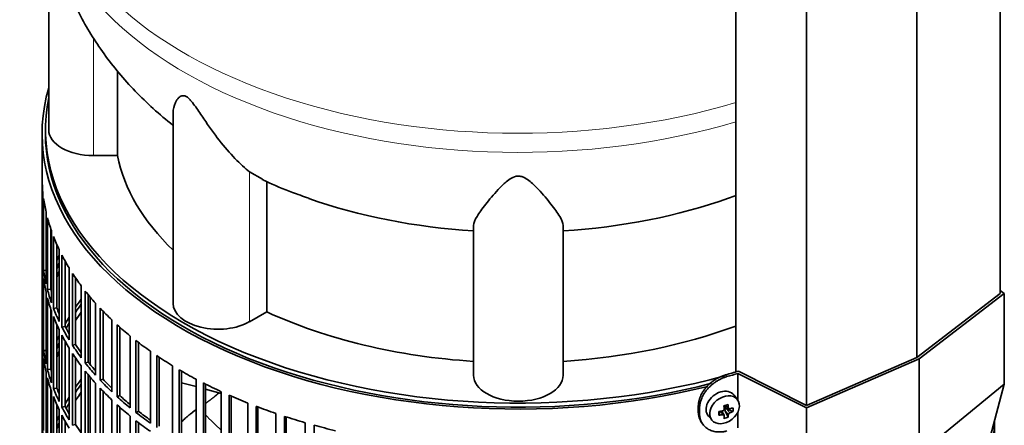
# Model space of a CAD drawing. Header units: millimetres. Extents: x 456 to 1331, y -1435 to 1458.
# Tile 7 of 28: x 1031 to 1328, y -1129 to -1007. Entities that reach past the tile are written whole.
import ezdxf

# ---------------------------------------------------------------- set-up
doc = ezdxf.new("R2010")
doc.units = ezdxf.units.MM
for name, color, linetype in [('M5X8_UNI7687', 7, 'Continuous'), ('MID_454-2', 7, 'Continuous'), ('VSI344-454_FILTR', 7, 'Continuous'), ('VSI344-454_SUPPO', 7, 'Continuous'), ('VSI344-454_TERMI', 7, 'Continuous'), ('VSI454_DIFFUSORE', 7, 'Continuous')]:
    doc.layers.add(name, color=color, linetype=linetype)

# ---------------------------------------------------------------- blocks, each defined once
blk = doc.blocks.new('SE4')
at = {"layer": 'M5X8_UNI7687', "color": 7, "linetype": 'Continuous', "lineweight": 35}
for p, q in [((1247.14, -1121.52), (1246.14, -1120.17)), ((1243.33, -1123.23), (1244.5, -1124.23)), ((1243.41, -1123.3), (1243.41, -1124.18)), ((1245.78, -1125.04), (1243.83, -1124.29)), ((1238.37, -1126.45), (1239.47, -1127.71)), ((1241.54, -1126.18), (1241.9, -1125)), ((1243.07, -1126.17), (1242.37, -1124.92)), ((1244.29, -1126.79), (1243.38, -1124.82))]:
    blk.add_line(p, q, dxfattribs=at)
at = {"layer": 'M5X8_UNI7687', "color": 4, "linetype": 'Continuous', "lineweight": 9}
for p, q in [((1243.46, -1123.2), (1244.39, -1123.99)), ((1243.83, -1124.29), (1244.84, -1125.44)), ((1242.65, -1126.03), (1242.06, -1124.97)), ((1244.39, -1125.97), (1243.38, -1124.82))]:
    blk.add_line(p, q, dxfattribs=at)
at = {"layer": 'M5X8_UNI7687', "color": 7, "linetype": 'Continuous', "lineweight": 35}
for centre, major_axis, ratio, start_param, end_param in [((1242.18, -1123.22), (3.89, 3.14), 0.739997, 0, 3.172175), ((1242.18, -1123.22), (3.89, 3.14), 0.739997, 6.252603, 6.283185), ((1240.5, -1123.63), (8.97, 2.29), 0.035701, -1.293098, -1.143406), ((1239.71, -1119.94), (2.06, -9.79), 0.279258, 1.046834, 1.161394), ((1243.64, -1124.47), (0.391, 0.312), 0.744948, 1.56038, 2.087178), ((1243.84, -1124.7), (-0.449, 0.845), 0.482969, 0.934611, 1.452812), ((1243.84, -1124.7), (-0.837, 0.408), 0.40333, 4.914112, 5.432313), ((1239.43, -1120.02), (3.16, -9.49), 0.408248, 1.007206, 1.121766), ((1239.57, -1120.11), (9.99, 0.43), 0.510658, -1.036687, -0.922127), ((1237.72, -1121.88), (6.65, -6.44), 0.71261, 0.529363, 0.679055), ((1239.57, -1120.11), (9.99, 0.43), 0.510658, -1.393505, -1.278945), ((1243.27, -1120.38), (-1.01, -9.2), 0.152739, -1.021742, -0.87205), ((1239.57, -1119.85), (9.99, -0.48), 0.639648, -1.340934, -1.226375), ((1239.71, -1119.94), (2.06, -9.79), 0.279258, 0.690017, 0.804576), ((1240.5, -1118.63), (7.61, -5.28), 0.901051, 5.557555, 5.707247), ((1239.43, -1120.02), (3.16, -9.49), 0.408248, 0.650389, 0.764948), ((1239.57, -1119.85), (9.99, -0.48), 0.639648, -0.984117, -0.869557)]:
    blk.add_ellipse(centre, major_axis=major_axis, ratio=ratio, start_param=start_param, end_param=end_param, dxfattribs=at)
blk.add_ellipse((1243.24, -1124.53), major_axis=(-3.84, -3.1), ratio=0.739997, dxfattribs=at)
for points in [[(1242.65, -1124.87), (1242.67, -1124.87), (1242.7, -1124.86), (1242.75, -1124.84), (1242.79, -1124.82), (1242.83, -1124.8), (1242.87, -1124.78), (1242.91, -1124.75), (1242.95, -1124.71), (1242.98, -1124.68), (1243.01, -1124.64), (1243.04, -1124.6), (1243.06, -1124.56), (1243.08, -1124.51), (1243.09, -1124.47), (1243.1, -1124.43), (1243.1, -1124.39), (1243.1, -1124.36), (1243.1, -1124.34)], [(1244.39, -1123.99), (1244.39, -1124.01), (1244.39, -1124.04), (1244.4, -1124.08), (1244.42, -1124.11), (1244.43, -1124.15), (1244.45, -1124.18), (1244.48, -1124.21), (1244.5, -1124.24), (1244.53, -1124.26), (1244.57, -1124.28), (1244.6, -1124.29), (1244.64, -1124.3), (1244.68, -1124.3), (1244.72, -1124.3), (1244.76, -1124.3), (1244.8, -1124.29), (1244.83, -1124.28), (1244.84, -1124.28)], [(1243.1, -1126.31), (1243.1, -1126.3), (1243.1, -1126.28), (1243.1, -1126.24), (1243.09, -1126.21), (1243.08, -1126.18), (1243.06, -1126.15), (1243.04, -1126.12), (1243.01, -1126.1), (1242.98, -1126.08), (1242.95, -1126.06), (1242.91, -1126.04), (1242.87, -1126.03), (1242.83, -1126.02), (1242.79, -1126.02), (1242.75, -1126.02), (1242.7, -1126.02), (1242.67, -1126.03), (1242.65, -1126.03)], [(1244.84, -1125.44), (1244.83, -1125.44), (1244.8, -1125.46), (1244.76, -1125.48), (1244.72, -1125.5), (1244.68, -1125.53), (1244.64, -1125.55), (1244.6, -1125.59), (1244.57, -1125.62), (1244.53, -1125.66), (1244.5, -1125.7), (1244.48, -1125.74), (1244.45, -1125.77), (1244.43, -1125.81), (1244.42, -1125.85), (1244.4, -1125.89), (1244.39, -1125.93), (1244.39, -1125.95), (1244.39, -1125.97)]]:
    blk.add_open_spline(points, degree=3, dxfattribs=at)
at = {"layer": 'MID_454-2', "color": 7, "linetype": 'Continuous', "lineweight": 35}
for p, q in [((1326.24, -1089.56), (1326.24, -688.8)), ((1301.18, -1108.76), (1301.18, -707.77)), ((1246.63, -712.08), (1246.63, -1113.15)), ((1267.92, -1123.23), (1267.92, -722.24))]:
    blk.add_line(p, q, dxfattribs=at)
at = {"layer": 'VSI344-454_FILTR', "color": 7, "linetype": 'Continuous', "lineweight": 35}
for p, q in [((1037.61, -1041.48), (1037.61, -1281.53)), ((1037.62, -1076.84), (1037.62, -1055.2)), ((1037.87, -1080.9), (1037.87, -1059.26)), ((1038.07, -1082.62), (1038.07, -1060.98)), ((1038.81, -1086.66), (1038.81, -1065.02)), ((1039.23, -1088.36), (1039.23, -1066.73)), ((1040.21, -1088.26), (1040.21, -1070.03)), ((1040.45, -1092.36), (1040.45, -1070.73)), ((1041.07, -1094.05), (1041.07, -1072.41)), ((1037.87, -1076.84), (1037.62, -1076.84)), ((1042.04, -1093.91), (1042.04, -1074.76)), ((1042.77, -1097.99), (1042.77, -1076.35)), ((1037.62, -1100.93), (1037.62, -1079.29)), ((1043.59, -1099.64), (1043.59, -1078.01)), ((1044.54, -1099.46), (1044.54, -1079.78)), ((1038.81, -1082.57), (1038.07, -1082.62)), ((1045.77, -1103.51), (1045.77, -1081.87)), ((1037.87, -1104.99), (1037.87, -1083.35)), ((1038.07, -1106.7), (1038.07, -1085.07)), ((1046.79, -1105.12), (1046.79, -1083.49)), ((1047.71, -1104.91), (1047.71, -1084.87)), ((1040.21, -1088.26), (1039.23, -1088.36)), ((1049.42, -1108.89), (1049.42, -1087.25)), ((1038.81, -1110.74), (1038.81, -1089.11)), ((1039.23, -1112.45), (1039.23, -1090.81)), ((1050.63, -1110.46), (1050.63, -1088.83)), ((1051.53, -1110.21), (1051.53, -1089.94)), ((1040.21, -1112.35), (1040.21, -1094.12)), ((1042.04, -1093.91), (1041.07, -1094.05)), ((1053.72, -1114.11), (1053.72, -1092.48)), ((1055.12, -1115.63), (1055.12, -1094)), ((1040.45, -1116.45), (1040.45, -1094.81)), ((1041.07, -1118.13), (1041.07, -1096.5)), ((1055.98, -1115.34), (1055.98, -1094.9)), ((1058.64, -1119.15), (1058.64, -1097.51)), ((1042.04, -1117.99), (1042.04, -1098.84)), ((1042.77, -1122.07), (1042.77, -1100.44)), ((1044.54, -1099.46), (1043.59, -1099.64)), ((1060.22, -1120.61), (1060.22, -1098.97)), ((1061.04, -1120.29), (1061.04, -1099.71)), ((1037.87, -1100.92), (1037.62, -1100.93)), ((1037.62, -1125.01), (1037.62, -1103.38)), ((1043.59, -1123.73), (1043.59, -1102.09)), ((1064.15, -1123.98), (1064.15, -1102.34)), ((1044.54, -1123.55), (1044.54, -1103.86)), ((1045.77, -1127.59), (1045.77, -1105.96)), ((1047.71, -1104.91), (1046.79, -1105.12)), ((1065.9, -1125.37), (1065.9, -1103.73)), ((1066.69, -1125.02), (1066.69, -1104.34)), ((1037.87, -1129.07), (1037.87, -1107.44)), ((1038.81, -1106.66), (1038.07, -1106.7)), ((1038.07, -1130.79), (1038.07, -1109.15)), ((1046.79, -1129.21), (1046.79, -1107.57)), ((1047.71, -1128.99), (1047.71, -1108.96)), ((1070.23, -1128.57), (1070.23, -1106.94)), ((1072.15, -1129.89), (1072.15, -1108.25)), ((1072.89, -1129.5), (1072.89, -1108.75)), ((1040.21, -1112.35), (1039.23, -1112.45)), ((1049.42, -1132.98), (1049.42, -1111.34)), ((1051.53, -1110.21), (1050.63, -1110.46)), ((1076.86, -1132.91), (1076.86, -1111.27)), ((1038.81, -1134.83), (1038.81, -1113.19)), ((1039.23, -1136.54), (1039.23, -1114.9)), ((1050.63, -1134.55), (1050.63, -1112.91)), ((1051.53, -1134.3), (1051.53, -1114.02)), ((1055.98, -1115.34), (1055.12, -1115.63)), ((1078.93, -1134.15), (1078.93, -1112.51)), ((1079.62, -1133.73), (1079.62, -1112.92)), ((1083.99, -1136.97), (1083.99, -1115.33)), ((1040.21, -1136.44), (1040.21, -1118.21)), ((1042.04, -1117.99), (1041.07, -1118.13)), ((1053.72, -1138.2), (1053.72, -1116.56)), ((1055.12, -1139.72), (1055.12, -1118.08)), ((1086.21, -1138.12), (1086.21, -1116.48)), ((1086.85, -1137.68), (1086.85, -1116.81)), ((1237.89, -1117.57), (1237.89, -1117.57)), ((1040.45, -1140.54), (1040.45, -1118.9)), ((1041.07, -1142.22), (1041.07, -1120.58)), ((1055.98, -1139.43), (1055.98, -1118.99)), ((1061.04, -1120.29), (1060.22, -1120.61)), ((1091.6, -1140.73), (1091.6, -1119.1)), ((1093.95, -1141.79), (1093.95, -1120.16)), ((1094.53, -1141.33), (1094.53, -1120.41)), ((1042.04, -1142.08), (1042.04, -1122.93)), ((1044.54, -1123.55), (1043.59, -1123.73)), ((1058.64, -1143.24), (1058.64, -1121.6)), ((1060.22, -1144.7), (1060.22, -1123.06)), ((1061.04, -1144.37), (1061.04, -1123.8)), ((1099.64, -1144.18), (1099.64, -1122.54)), ((1102.11, -1145.14), (1102.11, -1123.51)), ((1102.64, -1144.65), (1102.64, -1123.71)), ((1037.87, -1125.01), (1037.62, -1125.01)), ((1042.77, -1146.16), (1042.77, -1124.52)), ((1043.59, -1147.82), (1043.59, -1126.18)), ((1064.15, -1148.07), (1064.15, -1126.43)), ((1066.69, -1125.02), (1065.9, -1125.37)), ((1108.08, -1147.3), (1108.08, -1125.66)), ((1110.66, -1148.16), (1110.66, -1126.52)), ((1111.13, -1147.65), (1111.13, -1126.67)), ((1037.62, -1149.1), (1037.62, -1127.46)), ((1044.54, -1147.64), (1044.54, -1127.95)), ((1047.71, -1128.99), (1046.79, -1129.21)), ((1065.9, -1149.46), (1065.9, -1127.82)), ((1066.69, -1149.1), (1066.69, -1128.43)), ((1116.87, -1150.06), (1116.87, -1128.43)), ((1119.55, -1150.82), (1119.55, -1129.18)), ((1324.36, -1129.07), (1324.36, -1128.63)), ((1324.61, -1274.18), (1324.61, -1127.69)), ((1324.61, -1149.1), (1324.61, -1127.72))]:
    blk.add_line(p, q, dxfattribs=at)
for centre, major_axis, start_param, end_param in [((1181.11, -1041.48), (143.5, 0), 2.974441, 5.121449), ((1181.11, -1041.48), (142.5, 0), 3.141593, 5.132992), ((1181.11, -1054.34), (-143.5, 0), 0.010392, 0.059421), ((1181.11, -1054.34), (-143.5, 0), 0.080205, 0.129234), ((1181.11, -1054.34), (-143.5, 0), 0.150018, 0.199048), ((1181.11, -1054.34), (-143.5, 0), 0.219831, 0.268861), ((1181.11, -1075.98), (-143.5, 0), 0.010392, 0.059421), ((1181.11, -1078.43), (-143.5, 0), 0.010392, 0.059421), ((1181.11, -1100.07), (-143.5, 0), -0.268861, -0.248955), ((1181.11, -1054.34), (-143.5, 0), 0.289645, 0.338674), ((1181.11, -1075.98), (-143.5, 0), 0.080205, 0.129234), ((1181.11, -1100.07), (-142.5, 0), -0.242088, -0.219659), ((1181.11, -1102.52), (-142.5, 0), -0.242088, -0.219659), ((1181.11, -1078.43), (-143.5, 0), 0.080205, 0.129234), ((1181.11, -1100.07), (-143.5, 0), -0.199048, -0.190533), ((1181.11, -1054.34), (-143.5, 0), 0.359458, 0.408487), ((1181.11, -1075.98), (-143.5, 0), 0.150018, 0.199048), ((1181.11, -1100.07), (-142.5, 0), -0.160582, -0.149846), ((1181.11, -1075.98), (-142.5, 0), 0.149846, 0.160582), ((1181.11, -1078.43), (-143.5, 0), 0.150018, 0.199048), ((1181.11, -1124.15), (-143.5, 0), -0.408487, -0.377404), ((1181.11, -1054.34), (-143.5, 0), 0.429271, 0.4783), ((1181.11, -1075.98), (-143.5, 0), 0.219831, 0.268861), ((1181.11, -1075.98), (-142.5, 0), 0.219659, 0.242088), ((1181.11, -1124.15), (-142.5, 0), -0.391958, -0.359286), ((1181.11, -1054.34), (-143.5, 0), 0.499084, 0.548113), ((1181.11, -1078.43), (-143.5, 0), 0.219831, 0.268861), ((1181.11, -1124.15), (-143.5, 0), -0.338674, -0.312019), ((1181.11, -1126.6), (-142.5, 0), -0.391958, -0.359286), ((1181.11, -1075.98), (-143.5, 0), 0.289645, 0.338674), ((1181.11, -1075.98), (-142.5, 0), 0.289473, 0.318152), ((1181.11, -1124.15), (-142.5, 0), -0.318152, -0.297119), ((1181.11, -1054.34), (-143.5, 0), 0.568897, 0.617927), ((1181.11, -1100.07), (-143.5, 0), 0.010392, 0.059421), ((1181.11, -1102.52), (-143.5, 0), 0.010392, 0.059421), ((1181.11, -1124.15), (-143.5, 0), -0.268861, -0.248955), ((1181.11, -1078.43), (-143.5, 0), 0.289645, 0.338674), ((1181.11, -1124.15), (-142.5, 0), -0.242088, -0.219659), ((1181.11, -1075.98), (-143.5, 0), 0.359458, 0.408487), ((1181.11, -1075.98), (-142.5, 0), 0.359286, 0.391958), ((1181.11, -1054.34), (-143.5, 0), 0.63871, 0.68774), ((1181.11, -1100.07), (-143.5, 0), 0.080205, 0.129234), ((1181.11, -1102.52), (-143.5, 0), 0.080205, 0.129234), ((1181.11, -1124.15), (-143.5, 0), -0.199048, -0.190533), ((1181.11, -1126.6), (-142.5, 0), -0.242088, -0.219659), ((1181.11, -1078.43), (-143.5, 0), 0.359458, 0.408487), ((1181.11, -1054.34), (-143.5, 0), 0.708524, 0.757553), ((1181.11, -1100.07), (-143.5, 0), 0.150018, 0.199048), ((1181.11, -1124.15), (-142.5, 0), -0.160582, -0.149846), ((1181.11, -1100.07), (-142.5, 0), 0.149846, 0.160582), ((1181.11, -1075.98), (-143.5, 0), 0.429271, 0.4783), ((1181.11, -1075.98), (-142.5, 0), 0.429099, 0.464583), ((1181.11, -1102.52), (-143.5, 0), 0.150018, 0.199048), ((1181.11, -1148.24), (-143.5, 0), -0.408487, -0.377404), ((1181.11, -1078.43), (-143.5, 0), 0.429271, 0.4783), ((1181.11, -1075.98), (-142.5, 0), 0.498912, 0.536508), ((1181.11, -1054.34), (-143.5, 0), 0.778337, 0.827366), ((1181.11, -1100.07), (-143.5, 0), 0.219831, 0.268861), ((1181.11, -1100.07), (-142.5, 0), 0.219659, 0.242088), ((1181.11, -1148.24), (-142.5, 0), -0.391958, -0.359286), ((1181.11, -1075.98), (-143.5, 0), 0.499084, 0.548113), ((1181.11, -1078.43), (-143.5, 0), 0.499084, 0.548113), ((1181.11, -1054.34), (-143.5, 0), 0.84815, 0.897179), ((1181.11, -1102.52), (-143.5, 0), 0.219831, 0.268861), ((1181.11, -1148.24), (-143.5, 0), -0.338674, -0.312019), ((1181.11, -1150.69), (-142.5, 0), -0.391958, -0.359286), ((1181.11, -1075.98), (-143.5, 0), 0.568897, 0.617927), ((1181.11, -1075.98), (-142.5, 0), 0.568725, 0.607984), ((1181.11, -1054.34), (-143.5, 0), 0.917963, 0.966992), ((1181.11, -1100.07), (-143.5, 0), 0.289645, 0.338674), ((1181.11, -1100.07), (-142.5, 0), 0.289473, 0.318152), ((1181.11, -1148.24), (-142.5, 0), -0.318152, -0.297119), ((1181.11, -1078.43), (-143.5, 0), 0.568897, 0.617927), ((1181.11, -1054.34), (-143.5, 0), 0.987776, 1.036806), ((1181.11, -1124.15), (-143.5, 0), 0.010392, 0.059421), ((1181.11, -1148.24), (-143.5, 0), -0.268861, -0.248955), ((1181.11, -1102.52), (-143.5, 0), 0.289645, 0.338674), ((1181.11, -1075.98), (-143.5, 0), 0.63871, 0.68774), ((1181.11, -1075.98), (-142.5, 0), 0.638538, 0.679153), ((1181.11, -1054.34), (-143.5, 0), 1.057589, 1.106619), ((1181.11, -1126.6), (-143.5, 0), 0.010392, 0.059421), ((1181.11, -1148.24), (-142.5, 0), -0.242088, -0.219659), ((1181.11, -1100.07), (-142.5, 0), 0.359286, 0.391958), ((1181.11, -1078.43), (-143.5, 0), 0.63871, 0.68774), ((1181.11, -1054.34), (-143.5, 0), 1.127403, 1.176432), ((1181.11, -1126.6), (143.5, 0), 6.223771, 6.269479), ((1181.11, -1124.15), (143.5, 0), -0.059414, -0.051136)]:
    blk.add_ellipse(centre, major_axis=major_axis, ratio=0.57735, start_param=start_param, end_param=end_param, dxfattribs=at)
at = {"layer": 'VSI344-454_SUPPO', "color": 7, "linetype": 'Continuous', "lineweight": 35}
for p, q in [((1038.61, -1040.26), (1038.61, -1041.48)), ((1052.09, -1110.9), (1052.09, -1090.6)), ((1052.09, -1134.99), (1052.09, -1114.69)), ((1079.62, -1116.39), (1083.99, -1117.57)), ((1086.85, -1118.34), (1091.6, -1119.61))]:
    blk.add_line(p, q, dxfattribs=at)
blk.add_ellipse((1181.11, -1040.26), major_axis=(142.5, 0), ratio=0.57735, start_param=3.023053, end_param=5.163164, dxfattribs=at)
at = {"layer": 'VSI344-454_SUPPO', "color": 4, "linetype": 'Continuous', "lineweight": 9}
blk.add_ellipse((1181.11, -1096.83), major_axis=(-106.99, 0), ratio=0.57735, start_param=0.492641, end_param=0.579522, dxfattribs=at)
at = {"layer": 'VSI344-454_SUPPO', "color": 7, "linetype": 'Continuous', "lineweight": 35}
blk.add_open_spline([(1086.9, -1122.56), (1088.54, -1121.4), (1090.1, -1120.13), (1090.51, -1119.8), (1090.91, -1119.45)], degree=2, knots=[0.04620798, 0.04620798, 0.04620798, 0.125, 0.125, 0.14573255, 0.14573255, 0.14573255], dxfattribs=at)
blk.add_open_spline([(1079.59, -1128.19), (1081.6, -1126.21), (1083.93, -1124.58)], degree=2, dxfattribs=at)
at = {"layer": 'VSI344-454_TERMI', "color": 7, "linetype": 'Continuous', "lineweight": 35}
for p, q in [((1327.53, -1089.53), (1326.24, -1088.68)), ((1326.24, -1089.56), (1301.18, -1108.76)), ((1301.89, -1109.17), (1327.53, -1089.53)), ((1327.53, -1116.81), (1327.53, -1089.53)), ((1267.88, -1123.97), (1301.89, -1109.17)), ((1301.18, -1108.76), (1267.92, -1123.23)), ((1301.89, -1137.75), (1301.89, -1109.17)), ((1247.24, -1113.62), (1267.88, -1123.97)), ((1247.24, -1121.66), (1247.24, -1113.62)), ((1267.92, -1123.23), (1247.39, -1112.93)), ((1301.89, -1137.75), (1327.53, -1116.81)), ((1327.53, -1116.81), (1312.67, -1172.26)), ((1235.33, -1123.5), (1235.33, -1125.13)), ((1235.71, -1124.03), (1235.71, -1125.67)), ((1267.88, -1151.25), (1267.88, -1123.97)), ((1247.24, -1129.95), (1247.24, -1125.23)), ((1236.31, -1128.36), (1236.69, -1128.89))]:
    blk.add_line(p, q, dxfattribs=at)
at = {"layer": 'VSI344-454_TERMI', "color": 4, "linetype": 'Continuous', "lineweight": 9}
for p, q in [((1243.56, -1114.04), (1243.93, -1114.57)), ((1235.33, -1123.5), (1235.71, -1124.03)), ((1235.71, -1125.67), (1235.33, -1125.13))]:
    blk.add_line(p, q, dxfattribs=at)
at = {"layer": 'VSI344-454_TERMI', "color": 7, "linetype": 'Continuous', "lineweight": 35}
for major_axis, start_param, end_param in [((143.5, 0), -1.120604, -1.090727), ((144.5, 0), -1.121039, -1.095444)]:
    blk.add_ellipse((1181.11, -1039.44), major_axis=major_axis, ratio=0.57735, start_param=start_param, end_param=end_param, dxfattribs=at)
for points, knots in [([(1235.33, -1123.5), (1235.33, -1123.42), (1235.33, -1123.26), (1235.35, -1123.01), (1235.37, -1122.77), (1235.4, -1122.52), (1235.44, -1122.27), (1235.49, -1122.02), (1235.55, -1121.78), (1235.61, -1121.53), (1235.69, -1121.28), (1235.77, -1121.03), (1235.87, -1120.78), (1236.03, -1120.36), (1236.31, -1119.79), (1236.73, -1119.07), (1237.22, -1118.37), (1237.77, -1117.69), (1238.37, -1117.05), (1239.03, -1116.46), (1239.72, -1115.91), (1240.37, -1115.47), (1240.95, -1115.12), (1241.46, -1114.85), (1241.98, -1114.6), (1242.5, -1114.38), (1243.03, -1114.19), (1243.38, -1114.09), (1243.56, -1114.04)], [0, 0, 0, 0, 0.021051, 0.042002, 0.062876, 0.083693, 0.104478, 0.125254, 0.146042, 0.166866, 0.187748, 0.208712, 0.229779, 0.250971, 0.313214, 0.375619, 0.438632, 0.501394, 0.564154, 0.627126, 0.689277, 0.751393, 0.793158, 0.834556, 0.875762, 0.916954, 0.958308, 1, 1, 1, 1]), ([(1243.93, -1114.57), (1243.85, -1114.6), (1243.67, -1114.65), (1243.4, -1114.73), (1243.14, -1114.83), (1242.88, -1114.92), (1242.62, -1115.03), (1242.36, -1115.14), (1242.1, -1115.26), (1241.84, -1115.39), (1241.59, -1115.52), (1241.33, -1115.66), (1241.08, -1115.81), (1240.66, -1116.06), (1240.1, -1116.45), (1239.41, -1117), (1238.75, -1117.59), (1238.14, -1118.23), (1237.59, -1118.9), (1237.1, -1119.6), (1236.68, -1120.32), (1236.37, -1120.98), (1236.15, -1121.56), (1235.99, -1122.06), (1235.86, -1122.56), (1235.77, -1123.05), (1235.72, -1123.55), (1235.71, -1123.87), (1235.71, -1124.03)], [0, 0, 0, 0, 0.020905, 0.041705, 0.062421, 0.083075, 0.103688, 0.124284, 0.144884, 0.165511, 0.186186, 0.206932, 0.227771, 0.248723, 0.310801, 0.372931, 0.435895, 0.498659, 0.561404, 0.62443, 0.686816, 0.749074, 0.79132, 0.833156, 0.874759, 0.916313, 0.958, 1, 1, 1, 1]), ([(1236.31, -1128.35), (1236.18, -1128.18), (1235.99, -1127.87), (1235.77, -1127.4), (1235.61, -1126.97), (1235.48, -1126.53), (1235.4, -1126.08), (1235.34, -1125.61), (1235.33, -1125.29), (1235.33, -1125.13)], [0.6886313, 0.6886313, 0.6886313, 0.6886313, 0.7490621, 0.7913108, 0.8331485, 0.874754, 0.9163096, 0.957998, 1, 1, 1, 1]), ([(1235.71, -1125.67), (1235.71, -1125.75), (1235.71, -1125.91), (1235.72, -1126.15), (1235.75, -1126.38), (1235.78, -1126.61), (1235.82, -1126.84), (1235.87, -1127.07), (1235.92, -1127.29), (1235.99, -1127.5), (1236.07, -1127.72), (1236.15, -1127.93), (1236.24, -1128.14), (1236.41, -1128.47), (1236.68, -1128.91), (1237.1, -1129.43), (1237.59, -1129.89), (1238.14, -1130.3), (1238.75, -1130.63), (1239.41, -1130.89), (1240.1, -1131.09), (1240.75, -1131.19), (1241.33, -1131.23), (1241.84, -1131.23), (1242.36, -1131.2), (1242.88, -1131.14), (1243.4, -1131.04), (1243.76, -1130.95), (1243.93, -1130.9)], [0, 0, 0, 0, 0.021051, 0.042001, 0.062873, 0.08369, 0.104474, 0.125249, 0.146036, 0.166859, 0.18774, 0.208703, 0.229768, 0.250959, 0.313199, 0.375603, 0.438616, 0.501374, 0.564129, 0.627102, 0.689223, 0.75131, 0.793093, 0.834507, 0.875728, 0.916932, 0.958298, 1, 1, 1, 1])]:
    blk.add_open_spline(points, degree=3, knots=knots, dxfattribs=at)
at = {"layer": 'VSI454_DIFFUSORE', "color": 7, "linetype": 'Continuous', "lineweight": 35}
for p, q in [((1039.61, -975.74), (1039.61, -1040.26)), ((1060.37, -1048.05), (1060.37, -1022.67)), ((1077.1, -1035.12), (1077.1, -1092.51)), ((1060.37, -1048.05), (1053.11, -1048.05)), ((1104.02, -1055.12), (1100.15, -1052.95)), ((1105.28, -1095.06), (1105.28, -1055.82)), ((1167.61, -1114.16), (1167.61, -1069.08)), ((1194.61, -1114.16), (1194.61, -1069.08)), ((1105.28, -1095.06), (1100.15, -1098.03))]:
    blk.add_line(p, q, dxfattribs=at)
at = {"layer": 'VSI454_DIFFUSORE', "color": 4, "linetype": 'Continuous', "lineweight": 9}
for p, q in [((1053.11, -1048.05), (1053.11, -1012.69)), ((1100.15, -1098.03), (1100.15, -1052.95))]:
    blk.add_line(p, q, dxfattribs=at)
for centre, major_axis, start_param, end_param in [((1181.11, -959.19), (142.25, 0), 3.141609, 5.19104), ((1181.11, -964.94), (-142.25, 0), 0, 2.049447)]:
    blk.add_ellipse(centre, major_axis=major_axis, ratio=0.57735, start_param=start_param, end_param=end_param, dxfattribs=at)
at = {"layer": 'VSI454_DIFFUSORE', "color": 7, "linetype": 'Continuous', "lineweight": 35}
for centre, major_axis, start_param, end_param in [((1053.11, -1040.26), (13.5, 0), 3.141603, 4.712389), ((1181.11, -1040.26), (-121.5, 0), 0.111341, 0.543224), ((1181.11, -1001.02), (-121.5, 0), 1.023957, 1.459455), ((1181.11, -1001.02), (121.5, 0), 4.82373, 5.26092), ((1090.6, -1092.51), (13.5, 0), 3.141603, 5.497787), ((1181.11, -1040.26), (-121.5, 0), 0.896739, 1.459455), ((1181.11, -1040.26), (121.5, 0), 4.82373, 5.281941), ((1181.11, -1114.16), (13.5, 0), 3.141593, 6.283185)]:
    blk.add_ellipse(centre, major_axis=major_axis, ratio=0.57735, start_param=start_param, end_param=end_param, dxfattribs=at)
for points, knots in [([(1038.88, -964.92), (1038.87, -965.07), (1038.78, -967.4), (1039.12, -972.34), (1039.95, -979.17), (1041.38, -985.97), (1043.33, -992.62), (1045.8, -999.12), (1048.78, -1005.44), (1052.27, -1011.58), (1056.24, -1017.52), (1060.7, -1023.24), (1065.66, -1028.74), (1071.06, -1033.95), (1075.06, -1037.36), (1077.07, -1038.93), (1077.1, -1038.95)], [0, 0, 0, 0, 0.0044748, 0.0799543, 0.1551396, 0.2302072, 0.3053667, 0.3808344, 0.4568334, 0.5335933, 0.6113454, 0.6903142, 0.7707025, 0.8526696, 0.9363041, 0.9376799, 0.9376799, 0.9376799, 0.9376799]), ([(1100.15, -1052.95), (1098.78, -1051.88), (1097.28, -1050.51), (1094.16, -1047.28), (1092.55, -1045.43), (1089.42, -1041.43), (1087.88, -1039.27), (1085.52, -1035.8), (1084.73, -1034.6), (1083.47, -1032.81), (1083.03, -1032.21), (1082.31, -1031.36), (1082.06, -1031.08), (1081.53, -1030.59), (1081.26, -1030.38), (1080.47, -1029.96), (1080.03, -1029.96), (1079.34, -1030.16), (1079.08, -1030.35), (1078.37, -1031.01), (1078.04, -1031.55), (1077.32, -1033.08), (1077.1, -1034.12), (1077.1, -1035.14)], [0, 0, 0, 0, 0.125, 0.125, 0.25, 0.25, 0.375, 0.375, 0.4375, 0.4375, 0.46875, 0.46875, 0.484375, 0.484375, 0.5, 0.5, 0.53125, 0.53125, 0.5625, 0.5625, 0.625, 0.625, 0.7378424, 0.7378424, 0.7378424, 0.7378424]), ([(1103.96, -1055.24), (1104.36, -1055.44), (1107.12, -1056.79), (1112.09, -1058.83), (1116.16, -1060.26), (1118, -1060.9)], [0, 0, 0, 0, 0.082165, 0.653228, 1, 1, 1, 1]), ([(1194.61, -1069.08), (1194.61, -1068.34), (1194.22, -1067.42), (1192.91, -1065.25), (1192, -1064), (1189.85, -1061.27), (1188.61, -1059.78), (1186.38, -1057.4), (1185.58, -1056.58), (1184.18, -1055.43), (1183.67, -1055.06), (1182.78, -1054.59), (1182.47, -1054.45), (1181.77, -1054.25), (1181.4, -1054.19), (1180.28, -1054.22), (1179.59, -1054.5), (1178.44, -1055.14), (1177.94, -1055.51), (1176.55, -1056.67), (1175.77, -1057.48), (1173.58, -1059.82), (1172.33, -1061.33), (1170.19, -1064.05), (1169.31, -1065.27), (1168.02, -1067.41), (1167.61, -1068.34), (1167.61, -1069.08)], [0, 0, 0, 0, 0.125, 0.125, 0.25, 0.25, 0.375, 0.375, 0.4375, 0.4375, 0.46875, 0.46875, 0.484375, 0.484375, 0.5, 0.5, 0.53125, 0.53125, 0.5625, 0.5625, 0.625, 0.625, 0.75, 0.75, 0.875, 0.875, 1, 1, 1, 1])]:
    blk.add_open_spline(points, degree=3, knots=knots, dxfattribs=at)
blk.add_open_spline([(1244.45, -1060.88), (1245.2, -1060.61), (1245.94, -1060.34), (1246.65, -1060.08)], degree=3, dxfattribs=at)

msp = doc.modelspace()

# ---------------------------------------------------------------- block references
msp.add_blockref('SE4', (0, 0))

doc.saveas('drawing.dxf')
